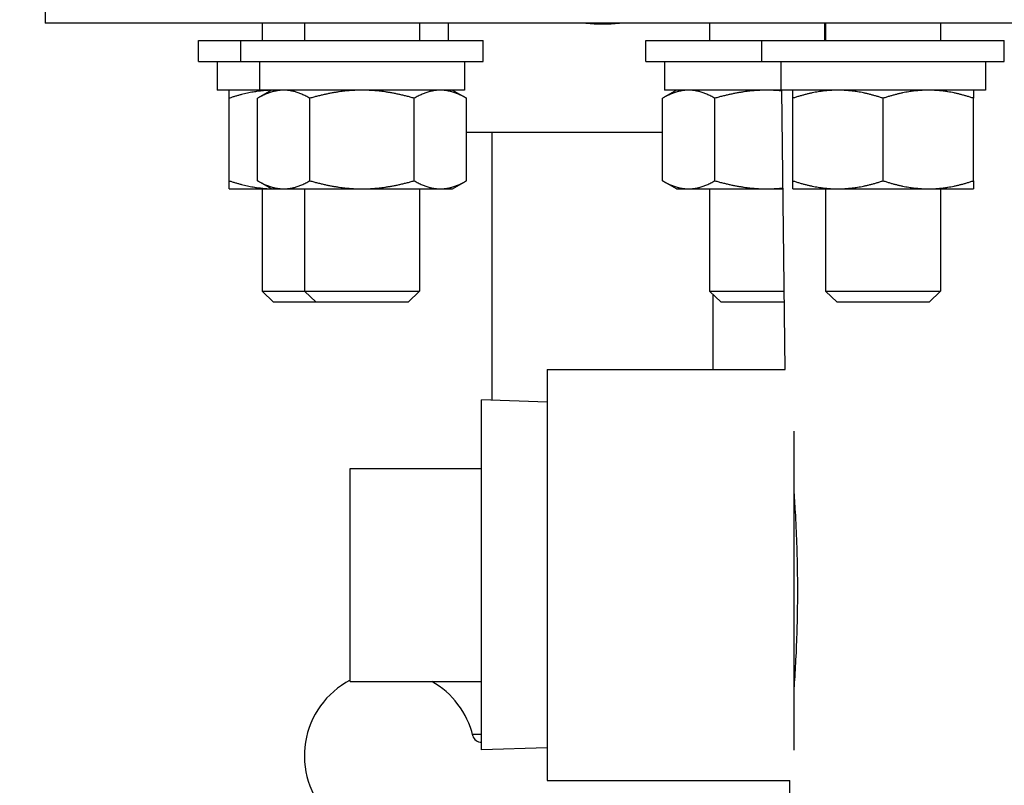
# Model space of a CAD drawing. Header units: inches. Extents: x 18 to 846, y -44 to 561.
# Tile 49 of 256: x 93.27 to 97.01, y 152.28 to 155.19. Entities that reach past the tile are written whole.
import ezdxf

# ---------------------------------------------------------------- set-up
doc = ezdxf.new("R2010")
doc.units = ezdxf.units.IN
doc.header["$LTSCALE"] = 24
doc.header["$MEASUREMENT"] = 0
doc.layers.add('Dimension (ANSI)', color=7, linetype='Continuous', lineweight=25)
doc.layers.add('Visible (ANSI)', color=7, linetype='Continuous', lineweight=30)
doc.styles.add('Note Text (ANSI)', font='tahoma.ttf')
doc.dimstyles.new('SB Fraction-16 (ANSI)', dxfattribs={"dimscale": 24, "dimtxt": 0.125, "dimasz": 0.098425, "dimexe": 0.125, "dimexo": 0.0625, "dimgap": 0.031496, "dimtad": 0, "dimtih": 1, "dimtoh": 1, "dimdec": 4, "dimrnd": 1e-08, "dimzin": 0, "dimdsep": 46, "dimlunit": 5, "dimtxsty": 'Note Text (ANSI)', "dimcen": 0.09, "dimdle": 0.393701, "dimclrd": 256, "dimclre": 256, "dimclrt": 256, "dimadec": 0, "dimazin": 3, "dimtfac": 0.96, "dimtofl": 0, "dimtmove": 0, "dimatfit": 3, "dimfxl": 1, "dimfrac": 2, "dimtolj": 1, "dimtzin": 12, "dimlwd": -1, "dimlwe": -1, "dimarcsym": 0})

# ---------------------------------------------------------------- blocks, each defined once
blk = doc.blocks.new('*D15')
at = {"layer": 'Defpoints', "color": 0, "transparency": 16777216}
for p in [(120.7887, 378.5815), (45.556, 94.8698), (90.6637, 94.8698)]:
    blk.add_point(p, dxfattribs=at)
at = {"layer": 'Dimension (ANSI)', "transparency": 16777216}
for p, q in [((119.2887, 378.5815), (42.556, 378.5815)), ((45.556, 376.2193), (45.556, 240.3754)), ((45.556, 97.232), (45.556, 235.0759)), ((89.1637, 94.8698), (42.556, 94.8698))]:
    blk.add_line(p, q, dxfattribs=at)
for points in [[(45.1623, 376.2193), (45.9497, 376.2193), (45.556, 378.5815)], [(45.1623, 97.232), (45.9497, 97.232), (45.556, 94.8698)]]:
    blk.add_solid(points, dxfattribs=at)
at = {"layer": 'Dimension (ANSI)', "transparency": 16777216, "insert": (36.4159, 239.6195), "char_height": 3, "attachment_point": 1, "style": 'Note Text (ANSI)'}
blk.add_mtext('\\A1;283 11/16', dxfattribs=at)

msp = doc.modelspace()

# ---------------------------------------------------------------- linework, layer by layer
at = {"layer": 'Visible (ANSI)'}
for p, q in [((93.36362, 155.35629), (93.36362, 155.17699)), ((109.36362, 155.17699), (93.36362, 155.17699)), ((94.1884, 155.17699), (94.1884, 155.11059)), ((94.35013, 155.17699), (94.35013, 155.11059)), ((94.78763, 155.17699), (94.78763, 155.11059)), ((94.89598, 155.17699), (94.89598, 155.11059)), ((95.89066, 155.17699), (95.89066, 155.11059)), ((96.32816, 155.17699), (96.32816, 155.11059)), ((96.33249, 155.17699), (96.33249, 155.11059)), ((96.76999, 155.17699), (96.76999, 155.11059)), ((93.94615, 155.11059), (94.10788, 155.11059)), ((93.94615, 155.03059), (93.94615, 155.11059)), ((94.10788, 155.11059), (95.02988, 155.11059)), ((94.10788, 155.03059), (94.10788, 155.11059)), ((95.02988, 155.03059), (95.02988, 155.11059)), ((95.64841, 155.11059), (96.09024, 155.11059)), ((95.64841, 155.03059), (95.64841, 155.11059)), ((96.09024, 155.11059), (97.01224, 155.11059)), ((96.09024, 155.03059), (96.09024, 155.11059)), ((97.01224, 155.03059), (97.01224, 155.11059)), ((93.94615, 155.03059), (94.10788, 155.03059)), ((94.01765, 155.03059), (94.01765, 154.92159)), ((94.10788, 155.03059), (95.02988, 155.03059)), ((94.17938, 155.03059), (94.17938, 154.92159)), ((94.95838, 155.03059), (94.95838, 154.92159)), ((95.64841, 155.03059), (96.09024, 155.03059)), ((95.71991, 155.03059), (95.71991, 154.92159)), ((96.09024, 155.03059), (97.01224, 155.03059)), ((96.16174, 155.03059), (96.16174, 154.99886)), ((96.94074, 155.03059), (96.94074, 154.92159)), ((94.17938, 154.92159), (94.01765, 154.92159)), ((94.06315, 154.57731), (94.06315, 154.89086)), ((94.22488, 154.92159), (94.17166, 154.89086)), ((94.17166, 154.57731), (94.17166, 154.89086)), ((94.95838, 154.92159), (94.17938, 154.92159)), ((94.37027, 154.57731), (94.37027, 154.89086)), ((94.76748, 154.57731), (94.76748, 154.89086)), ((94.91288, 154.92159), (94.96609, 154.89086)), ((94.96609, 154.57731), (94.96609, 154.89086)), ((95.76541, 154.92159), (95.71219, 154.89086)), ((95.71219, 154.57731), (95.71219, 154.89086)), ((96.16198, 154.92159), (95.71991, 154.92159)), ((95.9108, 154.57731), (95.9108, 154.89086)), ((96.94074, 154.92159), (96.16198, 154.92159)), ((96.17812, 153.86024), (96.16584, 154.92159)), ((96.20724, 154.57731), (96.20724, 154.89086)), ((96.55124, 154.57731), (96.55124, 154.89086)), ((96.89524, 154.57731), (96.89524, 154.89086)), ((94.96609, 154.76203), (95.71219, 154.76203)), ((95.06448, 153.74274), (95.06448, 154.76203)), ((94.22488, 154.54659), (94.17166, 154.57731)), ((94.91288, 154.54659), (94.96609, 154.57731)), ((95.76541, 154.54659), (95.71219, 154.57731)), ((94.06315, 154.54659), (94.22488, 154.54659)), ((94.1884, 154.54659), (94.1884, 154.15809)), ((94.22488, 154.54659), (94.27096, 154.54659)), ((94.27096, 154.54659), (94.56888, 154.54659)), ((94.35013, 154.54659), (94.35013, 154.15809)), ((94.56888, 154.54659), (94.86679, 154.54659)), ((94.78763, 154.54659), (94.78763, 154.15809)), ((94.86679, 154.54659), (94.91288, 154.54659)), ((95.76541, 154.54659), (95.8115, 154.54659)), ((95.8115, 154.54659), (96.10941, 154.54659)), ((95.89066, 154.54659), (95.89066, 154.15809)), ((96.10941, 154.54659), (96.17017, 154.54659)), ((96.20724, 154.54659), (96.37924, 154.54659)), ((96.33249, 154.54659), (96.33249, 154.15809)), ((96.37924, 154.54659), (96.72324, 154.54659)), ((96.72324, 154.54659), (96.89524, 154.54659)), ((96.76999, 154.54659), (96.76999, 154.15809)), ((94.1884, 154.15809), (94.35013, 154.15809)), ((94.23222, 154.11558), (94.1884, 154.15809)), ((94.35013, 154.15809), (94.78763, 154.15809)), ((94.39394, 154.11558), (94.35013, 154.15809)), ((94.74381, 154.11558), (94.78763, 154.15809)), ((95.89066, 154.15809), (96.17467, 154.15809)), ((95.93448, 154.11558), (95.89066, 154.15809)), ((95.90448, 153.86024), (95.90448, 154.14468)), ((96.33249, 154.15809), (96.76999, 154.15809)), ((96.37631, 154.11558), (96.33249, 154.15809)), ((96.72618, 154.11558), (96.76999, 154.15809)), ((94.39394, 154.11558), (94.23222, 154.11558)), ((94.74381, 154.11558), (94.39394, 154.11558)), ((96.17516, 154.11558), (95.93448, 154.11558)), ((96.72618, 154.11558), (96.37631, 154.11558)), ((95.27343, 153.86024), (95.27343, 152.29774)), ((95.27343, 153.86024), (96.17812, 153.86024)), ((95.02343, 152.41395), (95.02343, 153.74403)), ((95.27343, 153.73621), (95.02343, 153.74403)), ((96.21093, 153.62517), (96.21093, 152.41301)), ((94.52343, 153.48402), (95.02343, 153.48402)), ((94.52343, 152.67402), (94.52343, 153.48402)), ((94.52343, 152.67402), (95.02343, 152.67402)), ((94.52343, 152.67395), (94.52343, 152.67402)), ((94.52343, 152.67395), (95.02343, 152.67395)), ((94.989, 152.47303), (95.02343, 152.47303)), ((95.27343, 152.42176), (95.02343, 152.41395)), ((95.27343, 152.29774), (96.1962, 152.29774)), ((96.23369, 149.05779), (96.1962, 152.29774))]:
    msp.add_line(p, q, dxfattribs=at)
for centre, radius, start, end in [((95.48448, 155.76203), 0.5885, 263.78866, 276.21134), ((94.67453, 152.39095), 0.325, 117.7054, 223.80207), ((94.67453, 152.39095), 0.325, 13.56477, 60.54829), ((95.02084, 152.47451), 0.03125, 193.56477, 274.74802)]:
    msp.add_arc(centre, radius, start, end, dxfattribs=at)
msp.add_ellipse((96.55124, 154.99886), major_axis=(0, -2.20896), ratio=0.176327, start_param=4.712389, end_param=4.7473769, dxfattribs=at)
for points, weights in [([(94.06315, 154.89086), (94.06315, 154.92159), (94.06315, 154.92159)], [1, 1.0379548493, 1]), ([(94.22466, 154.92147), (94.14968, 154.91971), (94.06315, 154.89086)], [1.004510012, 1.03554710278, 1]), ([(94.27096, 154.92159), (94.22488, 154.92159), (94.17166, 154.89086)], [1, 1.0379548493, 1]), ([(94.37027, 154.89086), (94.31705, 154.92159), (94.27096, 154.92159)], [1, 1.0379548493, 1]), ([(94.56888, 154.92159), (94.4767, 154.92159), (94.37027, 154.89086)], [1, 1.0379548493, 1]), ([(94.76748, 154.89086), (94.66105, 154.92159), (94.56888, 154.92159)], [1, 1.0379548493, 1]), ([(94.86679, 154.92159), (94.8207, 154.92159), (94.76748, 154.89086)], [1, 1.0379548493, 1]), ([(94.96609, 154.89086), (94.91288, 154.92159), (94.86679, 154.92159)], [1, 1.0379548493, 1]), ([(95.8115, 154.92159), (95.76541, 154.92159), (95.71219, 154.89086)], [1, 1.0379548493, 1]), ([(95.9108, 154.89086), (95.85758, 154.92159), (95.8115, 154.92159)], [1, 1.0379548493, 1]), ([(96.10941, 154.92159), (96.01723, 154.92159), (95.9108, 154.89086)], [1, 1.0379548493, 1]), ([(96.16587, 154.91893), (96.13745, 154.92159), (96.10941, 154.92159)], [1.01583054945, 1.01124957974, 1]), ([(96.20724, 154.89086), (96.20724, 154.92159), (96.20724, 154.92159)], [1, 1.0379548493, 1]), ([(96.37924, 154.92159), (96.29942, 154.92159), (96.20724, 154.89086)], [1, 1.0379548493, 1]), ([(96.55124, 154.89086), (96.45907, 154.92159), (96.37924, 154.92159)], [1, 1.0379548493, 1]), ([(96.72324, 154.92159), (96.64342, 154.92159), (96.55124, 154.89086)], [1, 1.0379548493, 1]), ([(96.89524, 154.89086), (96.80307, 154.92159), (96.72324, 154.92159)], [1, 1.0379548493, 1]), ([(96.89524, 154.92159), (96.89524, 154.92159), (96.89524, 154.89086)], [1, 1.0379548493, 1]), ([(94.06315, 154.54659), (94.06315, 154.54659), (94.06315, 154.57731)], [1, 1.0379548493, 1]), ([(94.06315, 154.57731), (94.14968, 154.54847), (94.22466, 154.54671)], [1, 1.03554710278, 1.004510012]), ([(94.17166, 154.57731), (94.22488, 154.54659), (94.27096, 154.54659)], [1, 1.0379548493, 1]), ([(94.27096, 154.54659), (94.31705, 154.54659), (94.37027, 154.57731)], [1, 1.0379548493, 1]), ([(94.37027, 154.57731), (94.4767, 154.54659), (94.56888, 154.54659)], [1, 1.0379548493, 1]), ([(94.56888, 154.54659), (94.66105, 154.54659), (94.76748, 154.57731)], [1, 1.0379548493, 1]), ([(94.76748, 154.57731), (94.8207, 154.54659), (94.86679, 154.54659)], [1, 1.0379548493, 1]), ([(94.86679, 154.54659), (94.91288, 154.54659), (94.96609, 154.57731)], [1, 1.0379548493, 1]), ([(95.71219, 154.57731), (95.76541, 154.54659), (95.8115, 154.54659)], [1, 1.0379548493, 1]), ([(95.8115, 154.54659), (95.85758, 154.54659), (95.9108, 154.57731)], [1, 1.0379548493, 1]), ([(95.9108, 154.57731), (96.01723, 154.54659), (96.10941, 154.54659)], [1, 1.0379548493, 1]), ([(96.10941, 154.54659), (96.13954, 154.54659), (96.17014, 154.54966)], [1, 1.01209866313, 1.01648407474]), ([(96.20724, 154.54659), (96.20724, 154.54659), (96.20724, 154.57731)], [1, 1.0379548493, 1]), ([(96.20724, 154.57731), (96.29942, 154.54659), (96.37924, 154.54659)], [1, 1.0379548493, 1]), ([(96.37924, 154.54659), (96.45907, 154.54659), (96.55124, 154.57731)], [1, 1.0379548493, 1]), ([(96.55124, 154.57731), (96.64342, 154.54659), (96.72324, 154.54659)], [1, 1.0379548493, 1]), ([(96.72324, 154.54659), (96.80307, 154.54659), (96.89524, 154.57731)], [1, 1.0379548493, 1]), ([(96.89524, 154.57731), (96.89524, 154.54659), (96.89524, 154.54659)], [1, 1.0379548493, 1])]:
    msp.add_rational_spline(points, weights, degree=2, dxfattribs=at)
msp.add_open_spline([(96.21093, 153.40325), (96.21294, 153.37622), (96.21484, 153.34772), (96.21877, 153.27981), (96.22066, 153.23966), (96.22347, 153.1589), (96.2244, 153.11828), (96.22531, 153.03973), (96.22532, 152.99914), (96.22438, 152.9184), (96.22342, 152.87826), (96.22075, 152.80128), (96.21903, 152.76439), (96.21522, 152.69616), (96.21314, 152.66483), (96.21104, 152.63638), (96.21099, 152.63565), (96.21093, 152.63493)], degree=3, knots=[3.9626809, 3.9626809, 3.9626809, 3.9626809, 4.1916194, 4.1916194, 4.4910497, 4.4910497, 4.7904801, 4.7904801, 5.089646, 5.089646, 5.3888118, 5.3888118, 5.6879776, 5.6879776, 5.9871435, 5.9871435, 5.994973, 5.994973, 5.994973, 5.994973], dxfattribs=at)

# ---------------------------------------------------------------- dimensions: what is measured, and where the dimension line sits
at = {"layer": 'Dimension (ANSI)'}
dim = msp.add_linear_dim(base=(45.55597, 94.8698), p1=(120.78874, 378.5815), p2=(90.66374, 94.8698), angle=270, dimstyle='SB Fraction-16 (ANSI)', override={"dimgap": 0.031496, "dimdec": 4, "dimtol": 0, "dimlim": 0, "dimtp": 0, "dimtm": 0, "dimtdec": 2, "dimatfit": 1}, dxfattribs=at)
dim.commit()
dim.dimension.update_dxf_attribs({"geometry": '*D15', "text_midpoint": (45.55597, 237.72565), "dimtype": 160})

doc.saveas('drawing.dxf')
